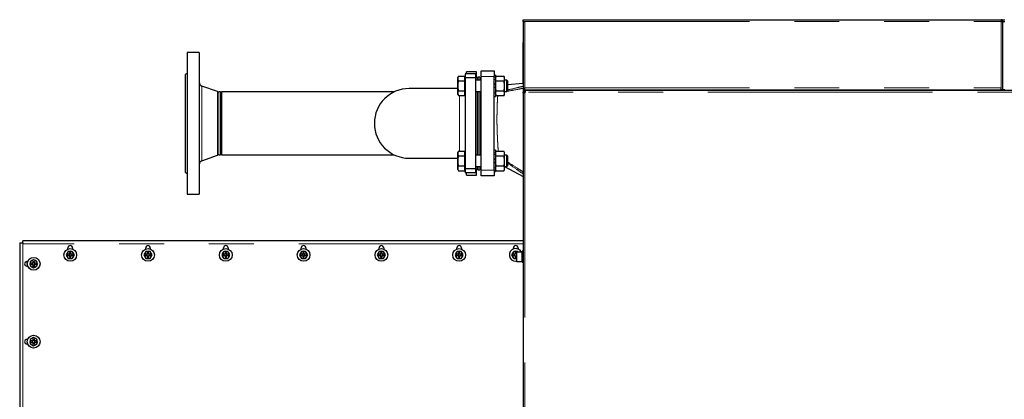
# Model space of a CAD drawing. Header units: millimetres. Extents: x 27 to 261, y 60 to 147.
# Tile 59 of 75: x 146 to 174, y 136 to 147. Entities that reach past the tile are written whole.
import ezdxf

# ---------------------------------------------------------------- set-up
doc = ezdxf.new("R2010")
doc.units = ezdxf.units.MM
doc.linetypes.add('PHANTOM', pattern=[12.7, 6.35, -1.27, 1.27, -1.27, 1.27, -1.27])

msp = doc.modelspace()

# ---------------------------------------------------------------- linework, layer by layer
at = {"color": 7, "linetype": 'Continuous', "lineweight": 25}
for p, q in [((159.91, 146.785), (159.91, 146.835)), ((159.91, 146.835), (159.96, 146.835)), ((159.91, 146.785), (159.96, 146.785)), ((159.91, 146.785), (159.91, 146.771)), ((159.91, 146.771), (159.91, 144.855)), ((159.935, 146.78), (159.935, 146.785)), ((159.96, 146.835), (173.43, 146.835)), ((173.43, 146.835), (173.43, 146.785)), ((173.48, 146.785), (173.455, 146.785)), ((173.455, 146.785), (173.455, 146.78)), ((173.48, 146.785), (173.48, 146.835)), ((173.48, 146.835), (173.53, 146.835)), ((173.48, 146.771), (173.48, 146.785)), ((173.48, 146.785), (173.53, 146.785)), ((173.48, 144.855), (173.48, 146.771)), ((173.505, 146.78), (173.505, 146.785)), ((159.91, 146.195), (159.9, 146.195)), ((159.9, 146.195), (159.9, 146.115)), ((159.9, 146.115), (159.9, 145.075)), ((150.744, 145.905), (150.404, 145.905)), ((150.404, 145.905), (150.404, 141.905)), ((150.744, 145.905), (150.744, 141.905)), ((158.724, 145.385), (159.084, 145.385)), ((158.724, 145.225), (158.724, 145.385)), ((159.084, 145.385), (159.084, 145.225)), ((150.404, 145.319), (150.344, 145.285)), ((150.344, 145.285), (150.344, 142.525)), ((158.079, 145.242), (158.058, 145.205)), ((158.058, 145.173), (158.058, 145.205)), ((158.058, 144.965), (158.058, 145.173)), ((158.079, 145.242), (158.258, 145.242)), ((158.079, 145.104), (158.258, 145.104)), ((158.258, 145.173), (158.258, 145.242)), ((158.264, 145.205), (158.258, 145.205)), ((158.258, 145.104), (158.258, 145.173)), ((158.258, 144.965), (158.258, 145.104)), ((158.564, 145.305), (158.264, 145.305)), ((158.264, 145.305), (158.264, 145.189)), ((158.564, 145.189), (158.264, 145.189)), ((158.264, 145.189), (158.264, 142.62)), ((158.304, 145.305), (158.304, 145.365)), ((158.584, 145.365), (158.304, 145.365)), ((158.564, 145.305), (158.564, 145.189)), ((158.604, 145.185), (158.564, 145.225)), ((158.564, 145.189), (158.564, 142.62)), ((158.724, 145.125), (158.564, 145.125)), ((158.584, 145.205), (158.584, 145.365)), ((158.624, 145.185), (158.584, 145.208)), ((158.624, 145.185), (158.604, 145.185)), ((158.604, 145.185), (158.604, 145.125)), ((158.684, 145.215), (158.624, 145.215)), ((158.624, 145.215), (158.624, 145.125)), ((158.684, 145.215), (158.684, 145.125)), ((158.724, 145.185), (158.684, 145.185)), ((158.724, 142.585), (158.724, 145.225)), ((159.124, 145.265), (159.084, 145.265)), ((159.084, 142.585), (159.084, 145.225)), ((159.124, 145.265), (159.124, 144.665)), ((159.144, 145.242), (159.124, 145.207)), ((159.144, 145.242), (159.364, 145.242)), ((159.144, 145.104), (159.364, 145.104)), ((159.384, 145.207), (159.364, 145.242)), ((159.384, 145.189), (159.384, 145.207)), ((159.384, 145.158), (159.384, 145.189)), ((159.384, 144.996), (159.384, 145.158)), ((159.444, 145.125), (159.384, 145.125)), ((159.464, 145.105), (159.444, 145.125)), ((159.444, 144.805), (159.444, 145.125)), ((159.464, 145.105), (159.464, 144.825)), ((151.262, 144.801), (150.823, 144.961)), ((158.058, 144.89), (156.684, 144.89)), ((158.058, 144.757), (158.058, 144.965)), ((158.079, 144.827), (158.258, 144.827)), ((158.258, 144.827), (158.258, 144.965)), ((158.258, 144.757), (158.258, 144.827)), ((159.144, 144.827), (159.364, 144.827)), ((159.384, 144.934), (159.384, 144.996)), ((159.384, 144.773), (159.384, 144.934)), ((159.444, 144.805), (159.464, 144.825)), ((159.91, 145.028), (159.464, 144.994)), ((159.9, 145.075), (159.9, 145.027)), ((159.91, 144.855), (159.91, 144.79)), ((159.96, 144.855), (159.91, 144.855)), ((159.935, 144.855), (159.935, 144.835)), ((159.935, 144.832), (159.935, 144.835)), ((196.841, 144.835), (159.935, 144.835)), ((159.935, 144.813), (159.935, 144.832)), ((159.96, 144.855), (159.96, 144.905)), ((159.96, 144.855), (173.43, 144.855)), ((161.306, 144.855), (161.306, 144.835)), ((161.358, 144.855), (161.358, 144.835)), ((161.462, 144.855), (161.462, 144.835)), ((161.514, 144.855), (161.514, 144.835)), ((171.306, 144.855), (171.306, 144.835)), ((171.358, 144.855), (171.358, 144.835)), ((171.462, 144.855), (171.462, 144.835)), ((171.514, 144.855), (171.514, 144.835)), ((173.43, 144.855), (173.43, 144.905)), ((173.48, 144.855), (173.43, 144.855)), ((173.53, 144.855), (173.48, 144.855)), ((151.344, 144.794), (151.303, 144.794)), ((151.344, 144.794), (151.344, 143.016)), ((156.26, 144.794), (151.374, 144.794)), ((151.374, 144.794), (151.374, 143.016)), ((158.058, 144.725), (158.058, 144.757)), ((158.058, 144.725), (158.079, 144.688)), ((158.079, 144.688), (158.258, 144.688)), ((158.258, 144.688), (158.258, 144.757)), ((158.258, 144.725), (158.264, 144.725)), ((158.564, 144.805), (158.724, 144.805)), ((158.604, 144.805), (158.604, 143.905)), ((158.624, 144.805), (158.624, 143.004)), ((158.684, 144.805), (158.684, 143.004)), ((159.084, 144.665), (159.124, 144.665)), ((159.124, 144.723), (159.144, 144.688)), ((159.144, 144.688), (159.364, 144.688)), ((159.364, 144.688), (159.384, 144.723)), ((159.384, 144.805), (159.444, 144.805)), ((159.384, 144.742), (159.384, 144.773)), ((159.384, 144.723), (159.384, 144.742)), ((159.91, 144.79), (159.93, 144.79)), ((159.91, 144.767), (159.91, 144.79)), ((159.91, 144.767), (159.91, 134.722)), ((159.93, 144.767), (159.91, 144.767)), ((159.93, 144.767), (159.93, 144.79)), ((159.955, 144.79), (159.93, 144.79)), ((159.965, 144.79), (159.955, 144.79)), ((158.604, 143.905), (158.604, 143.004)), ((150.823, 142.849), (151.262, 143.008)), ((151.303, 143.016), (151.344, 143.016)), ((151.374, 143.016), (156.26, 143.016)), ((156.684, 142.92), (158.058, 142.92)), ((158.079, 143.121), (158.058, 143.084)), ((158.058, 143.052), (158.058, 143.084)), ((158.058, 142.844), (158.058, 143.052)), ((158.079, 143.121), (158.258, 143.121)), ((158.079, 142.983), (158.258, 142.983)), ((158.258, 143.052), (158.258, 143.121)), ((158.264, 143.084), (158.258, 143.084)), ((158.258, 142.983), (158.258, 143.052)), ((158.258, 142.844), (158.258, 142.983)), ((158.724, 143.004), (158.564, 143.004)), ((159.124, 143.144), (159.084, 143.144)), ((159.124, 143.144), (159.124, 142.544)), ((159.144, 143.121), (159.124, 143.086)), ((159.144, 143.121), (159.364, 143.121)), ((159.144, 142.983), (159.364, 142.983)), ((159.384, 143.086), (159.364, 143.121)), ((159.384, 143.067), (159.384, 143.086)), ((159.384, 143.036), (159.384, 143.067)), ((159.384, 142.875), (159.384, 143.036)), ((159.444, 143.004), (159.384, 143.004)), ((159.384, 142.813), (159.384, 142.875)), ((159.464, 142.984), (159.444, 143.004)), ((159.444, 142.684), (159.444, 143.004)), ((159.464, 142.984), (159.464, 142.704)), ((158.058, 142.636), (158.058, 142.844)), ((158.058, 142.604), (158.058, 142.636)), ((158.058, 142.604), (158.079, 142.567)), ((158.079, 142.705), (158.258, 142.705)), ((158.258, 142.705), (158.258, 142.844)), ((158.258, 142.636), (158.258, 142.705)), ((158.258, 142.567), (158.258, 142.636)), ((158.258, 142.604), (158.264, 142.604)), ((158.564, 142.62), (158.264, 142.62)), ((158.264, 142.62), (158.264, 142.505)), ((158.564, 142.684), (158.724, 142.684)), ((158.564, 142.585), (158.604, 142.625)), ((158.564, 142.62), (158.564, 142.505)), ((158.584, 142.602), (158.624, 142.625)), ((158.584, 142.445), (158.584, 142.605)), ((158.604, 142.684), (158.604, 142.625)), ((158.604, 142.625), (158.624, 142.625)), ((158.624, 142.684), (158.624, 142.595)), ((158.624, 142.595), (158.684, 142.595)), ((158.684, 142.684), (158.684, 142.595)), ((158.684, 142.625), (158.724, 142.625)), ((159.124, 142.602), (159.144, 142.567)), ((159.144, 142.705), (159.364, 142.705)), ((159.364, 142.567), (159.384, 142.602)), ((159.384, 142.652), (159.384, 142.813)), ((159.384, 142.684), (159.444, 142.684)), ((159.384, 142.683), (159.91, 142.4)), ((159.384, 142.621), (159.384, 142.652)), ((159.384, 142.602), (159.384, 142.621)), ((159.444, 142.684), (159.464, 142.704)), ((150.344, 142.525), (150.404, 142.49)), ((158.079, 142.567), (158.258, 142.567)), ((158.564, 142.505), (158.264, 142.505)), ((158.304, 142.445), (158.304, 142.505)), ((158.304, 142.445), (158.584, 142.445)), ((158.724, 142.425), (158.724, 142.585)), ((159.084, 142.425), (158.724, 142.425)), ((159.084, 142.585), (159.084, 142.425)), ((159.084, 142.544), (159.124, 142.544)), ((159.144, 142.567), (159.364, 142.567)), ((150.404, 141.905), (150.744, 141.905)), ((145.668, 140.529), (145.668, 121.741)), ((145.668, 140.529), (145.753, 140.529)), ((145.753, 140.529), (145.753, 140.589)), ((159.91, 140.589), (145.753, 140.589)), ((145.753, 140.529), (145.753, 140.504)), ((147.033, 140.354), (147.033, 140.384)), ((147.163, 140.384), (147.163, 140.354)), ((149.233, 140.354), (149.233, 140.384)), ((149.363, 140.384), (149.363, 140.354)), ((151.433, 140.354), (151.433, 140.384)), ((151.563, 140.384), (151.563, 140.354)), ((153.633, 140.354), (153.633, 140.384)), ((153.763, 140.384), (153.763, 140.354)), ((155.833, 140.354), (155.833, 140.384)), ((155.963, 140.384), (155.963, 140.354)), ((158.033, 140.354), (158.033, 140.384)), ((158.163, 140.384), (158.163, 140.354)), ((159.633, 140.354), (159.633, 140.384)), ((159.763, 140.384), (159.763, 140.354)), ((147.04, 140.286), (146.983, 140.186)), ((146.983, 140.186), (147.04, 140.086)), ((147.078, 140.206), (147.028, 140.206)), ((147.028, 140.166), (147.028, 140.206)), ((147.028, 140.166), (147.078, 140.166)), ((147.156, 140.286), (147.04, 140.286)), ((147.04, 140.086), (147.156, 140.086)), ((147.068, 140.206), (147.068, 140.166)), ((147.078, 140.256), (147.118, 140.256)), ((147.078, 140.256), (147.078, 140.206)), ((147.118, 140.216), (147.078, 140.216)), ((147.078, 140.166), (147.078, 140.115)), ((147.078, 140.156), (147.118, 140.156)), ((147.118, 140.115), (147.078, 140.115)), ((147.118, 140.206), (147.118, 140.256)), ((147.169, 140.206), (147.118, 140.206)), ((147.118, 140.166), (147.169, 140.166)), ((147.118, 140.115), (147.118, 140.166)), ((147.128, 140.166), (147.128, 140.206)), ((147.214, 140.186), (147.156, 140.286)), ((147.156, 140.086), (147.214, 140.186)), ((147.169, 140.206), (147.169, 140.166)), ((149.24, 140.286), (149.183, 140.186)), ((149.183, 140.186), (149.24, 140.086)), ((149.278, 140.206), (149.228, 140.206)), ((149.228, 140.166), (149.228, 140.206)), ((149.228, 140.166), (149.278, 140.166)), ((149.356, 140.286), (149.24, 140.286)), ((149.24, 140.086), (149.356, 140.086)), ((149.268, 140.206), (149.268, 140.166)), ((149.278, 140.256), (149.318, 140.256)), ((149.278, 140.256), (149.278, 140.206)), ((149.318, 140.216), (149.278, 140.216)), ((149.278, 140.166), (149.278, 140.115)), ((149.278, 140.156), (149.318, 140.156)), ((149.318, 140.115), (149.278, 140.115)), ((149.318, 140.206), (149.318, 140.256)), ((149.369, 140.206), (149.318, 140.206)), ((149.318, 140.166), (149.369, 140.166)), ((149.318, 140.115), (149.318, 140.166)), ((149.328, 140.166), (149.328, 140.206)), ((149.414, 140.186), (149.356, 140.286)), ((149.356, 140.086), (149.414, 140.186)), ((149.369, 140.206), (149.369, 140.166)), ((151.44, 140.286), (151.383, 140.186)), ((151.383, 140.186), (151.44, 140.086)), ((151.478, 140.206), (151.428, 140.206)), ((151.428, 140.166), (151.428, 140.206)), ((151.428, 140.166), (151.478, 140.166)), ((151.556, 140.286), (151.44, 140.286)), ((151.44, 140.086), (151.556, 140.086)), ((151.468, 140.206), (151.468, 140.166)), ((151.478, 140.256), (151.518, 140.256)), ((151.478, 140.256), (151.478, 140.206)), ((151.518, 140.216), (151.478, 140.216)), ((151.478, 140.166), (151.478, 140.115)), ((151.478, 140.156), (151.518, 140.156)), ((151.518, 140.115), (151.478, 140.115)), ((151.518, 140.206), (151.518, 140.256)), ((151.569, 140.206), (151.518, 140.206)), ((151.518, 140.166), (151.569, 140.166)), ((151.518, 140.115), (151.518, 140.166)), ((151.528, 140.166), (151.528, 140.206)), ((151.614, 140.186), (151.556, 140.286)), ((151.556, 140.086), (151.614, 140.186)), ((151.569, 140.206), (151.569, 140.166)), ((153.64, 140.286), (153.583, 140.186)), ((153.583, 140.186), (153.64, 140.086)), ((153.678, 140.206), (153.628, 140.206)), ((153.628, 140.166), (153.628, 140.206)), ((153.628, 140.166), (153.678, 140.166)), ((153.756, 140.286), (153.64, 140.286)), ((153.64, 140.086), (153.756, 140.086)), ((153.668, 140.206), (153.668, 140.166)), ((153.678, 140.256), (153.718, 140.256)), ((153.678, 140.256), (153.678, 140.206)), ((153.718, 140.216), (153.678, 140.216)), ((153.678, 140.166), (153.678, 140.115)), ((153.678, 140.156), (153.718, 140.156)), ((153.718, 140.115), (153.678, 140.115)), ((153.718, 140.206), (153.718, 140.256)), ((153.769, 140.206), (153.718, 140.206)), ((153.718, 140.166), (153.769, 140.166)), ((153.718, 140.115), (153.718, 140.166)), ((153.728, 140.166), (153.728, 140.206)), ((153.814, 140.186), (153.756, 140.286)), ((153.756, 140.086), (153.814, 140.186)), ((153.769, 140.206), (153.769, 140.166)), ((155.84, 140.286), (155.783, 140.186)), ((155.783, 140.186), (155.84, 140.086)), ((155.878, 140.206), (155.828, 140.206)), ((155.828, 140.166), (155.828, 140.206)), ((155.828, 140.166), (155.878, 140.166)), ((155.956, 140.286), (155.84, 140.286)), ((155.84, 140.086), (155.956, 140.086)), ((155.868, 140.206), (155.868, 140.166)), ((155.878, 140.256), (155.918, 140.256)), ((155.878, 140.256), (155.878, 140.206)), ((155.918, 140.216), (155.878, 140.216)), ((155.878, 140.166), (155.878, 140.115)), ((155.878, 140.156), (155.918, 140.156)), ((155.918, 140.115), (155.878, 140.115)), ((155.918, 140.206), (155.918, 140.256)), ((155.969, 140.206), (155.918, 140.206)), ((155.918, 140.166), (155.969, 140.166)), ((155.918, 140.115), (155.918, 140.166)), ((155.928, 140.166), (155.928, 140.206)), ((156.014, 140.186), (155.956, 140.286)), ((155.956, 140.086), (156.014, 140.186)), ((155.969, 140.206), (155.969, 140.166)), ((158.04, 140.286), (157.983, 140.186)), ((157.983, 140.186), (158.04, 140.086)), ((158.078, 140.206), (158.028, 140.206)), ((158.028, 140.166), (158.028, 140.206)), ((158.028, 140.166), (158.078, 140.166)), ((158.156, 140.286), (158.04, 140.286)), ((158.04, 140.086), (158.156, 140.086)), ((158.068, 140.206), (158.068, 140.166)), ((158.078, 140.256), (158.118, 140.256)), ((158.078, 140.256), (158.078, 140.206)), ((158.118, 140.216), (158.078, 140.216)), ((158.078, 140.166), (158.078, 140.115)), ((158.078, 140.156), (158.118, 140.156)), ((158.118, 140.115), (158.078, 140.115)), ((158.118, 140.206), (158.118, 140.256)), ((158.169, 140.206), (158.118, 140.206)), ((158.118, 140.166), (158.169, 140.166)), ((158.118, 140.115), (158.118, 140.166)), ((158.128, 140.166), (158.128, 140.206)), ((158.214, 140.186), (158.156, 140.286)), ((158.156, 140.086), (158.214, 140.186)), ((158.169, 140.206), (158.169, 140.166)), ((159.64, 140.286), (159.583, 140.186)), ((159.583, 140.186), (159.64, 140.086)), ((159.678, 140.206), (159.628, 140.206)), ((159.628, 140.166), (159.628, 140.206)), ((159.628, 140.166), (159.678, 140.166)), ((159.756, 140.286), (159.64, 140.286)), ((159.64, 140.086), (159.72, 140.086)), ((159.668, 140.206), (159.668, 140.166)), ((159.678, 140.256), (159.718, 140.256)), ((159.678, 140.256), (159.678, 140.206)), ((159.718, 140.216), (159.678, 140.216)), ((159.678, 140.166), (159.678, 140.115)), ((159.678, 140.156), (159.718, 140.156)), ((159.718, 140.115), (159.678, 140.115)), ((159.718, 140.206), (159.718, 140.256)), ((159.72, 140.206), (159.718, 140.206)), ((159.718, 140.166), (159.72, 140.166)), ((159.718, 140.115), (159.718, 140.166)), ((159.72, 140.211), (159.72, 140.255)), ((159.72, 140.211), (159.72, 140.015)), ((159.88, 140.265), (159.73, 140.265)), ((159.768, 140.265), (159.756, 140.286)), ((159.91, 140.292), (159.88, 140.292)), ((159.88, 139.978), (159.88, 140.292)), ((145.89, 139.986), (145.833, 139.986)), ((145.895, 140), (145.873, 140)), ((145.873, 139.87), (145.895, 139.87)), ((146.063, 140.05), (145.963, 139.992)), ((145.963, 139.992), (145.963, 139.877)), ((145.963, 139.877), (146.063, 139.819)), ((146.043, 139.955), (145.993, 139.955)), ((145.993, 139.915), (145.993, 139.955)), ((145.993, 139.915), (146.043, 139.915)), ((146.033, 139.955), (146.033, 139.915)), ((146.043, 140.005), (146.083, 140.005)), ((146.043, 140.005), (146.043, 139.955)), ((146.083, 139.965), (146.043, 139.965)), ((146.043, 139.915), (146.043, 139.864)), ((146.043, 139.905), (146.083, 139.905)), ((146.083, 139.864), (146.043, 139.864)), ((146.163, 139.992), (146.063, 140.05)), ((146.063, 139.819), (146.163, 139.877)), ((146.083, 139.955), (146.083, 140.005)), ((146.134, 139.955), (146.083, 139.955)), ((146.083, 139.864), (146.083, 139.915)), ((146.083, 139.915), (146.134, 139.915)), ((146.093, 139.915), (146.093, 139.955)), ((146.134, 139.955), (146.134, 139.915)), ((146.163, 139.877), (146.163, 139.992)), ((159.698, 140.006), (159.723, 140.007)), ((159.73, 140.005), (159.88, 140.005)), ((159.88, 139.978), (159.91, 139.978)), ((145.895, 137.8), (145.873, 137.8)), ((145.873, 137.67), (145.895, 137.67)), ((146.063, 137.85), (145.963, 137.792)), ((145.963, 137.792), (145.963, 137.677)), ((145.963, 137.677), (146.063, 137.619)), ((146.043, 137.755), (145.993, 137.755)), ((145.993, 137.715), (145.993, 137.755)), ((145.993, 137.715), (146.043, 137.715)), ((146.033, 137.755), (146.033, 137.715)), ((146.043, 137.805), (146.083, 137.805)), ((146.043, 137.805), (146.043, 137.755)), ((146.083, 137.765), (146.043, 137.765)), ((146.043, 137.715), (146.043, 137.664)), ((146.043, 137.705), (146.083, 137.705)), ((146.083, 137.664), (146.043, 137.664)), ((146.163, 137.792), (146.063, 137.85)), ((146.063, 137.619), (146.163, 137.677)), ((146.083, 137.755), (146.083, 137.805)), ((146.134, 137.755), (146.083, 137.755)), ((146.083, 137.664), (146.083, 137.715)), ((146.083, 137.715), (146.134, 137.715)), ((146.093, 137.715), (146.093, 137.755)), ((146.134, 137.755), (146.134, 137.715)), ((146.163, 137.677), (146.163, 137.792))]:
    msp.add_line(p, q, dxfattribs=at)
at = {"color": 8, "linetype": 'PHANTOM', "lineweight": 18}
for p, q in [((159.96, 146.785), (173.43, 146.785)), ((159.96, 146.785), (159.96, 144.905)), ((173.43, 144.905), (173.43, 146.785)), ((159.91, 146.115), (159.9, 146.115)), ((159.084, 145.225), (158.724, 145.225)), ((150.823, 144.961), (150.823, 142.849)), ((159.91, 145.075), (159.9, 145.075)), ((159.96, 144.905), (173.43, 144.905)), ((151.262, 144.801), (151.262, 143.008)), ((151.303, 144.794), (151.303, 143.016)), ((159.955, 144.79), (159.955, 144.767)), ((159.955, 144.767), (159.955, 134.722)), ((196.886, 144.79), (159.965, 144.79)), ((158.724, 142.585), (159.084, 142.585)), ((145.753, 140.504), (145.753, 121.766)), ((159.91, 140.504), (145.753, 140.504)), ((159.73, 140.265), (159.73, 140.218)), ((159.73, 140.218), (159.73, 140.005))]:
    msp.add_line(p, q, dxfattribs=at)
at = {"color": 7, "linetype": 'Continuous', "lineweight": 25}
for centre in [(147.098, 140.186), (149.298, 140.186), (151.498, 140.186), (153.698, 140.186), (155.898, 140.186), (158.098, 140.186), (146.063, 139.935), (146.063, 137.735)]:
    msp.add_circle(centre, 0.18, dxfattribs=at)
for centre, radius, start, end in [((150.864, 145.073), 0.12, 180, 250), ((156.684, 143.905), 0.985, 90, 270), ((151.303, 144.914), 0.12, 250, 270), ((159.935, 144.79), 0.03, 310.8816, 359.9332), ((151.303, 142.896), 0.12, 90, 110), ((150.864, 142.736), 0.12, 110, 180), ((147.098, 140.384), 0.065, 0, 180), ((149.298, 140.384), 0.065, 0, 180), ((151.498, 140.384), 0.065, 0, 180), ((153.698, 140.384), 0.065, 0, 180), ((155.898, 140.384), 0.065, 0, 180), ((158.098, 140.384), 0.065, 0, 180), ((159.698, 140.186), 0.18, 26.033, 270), ((159.698, 140.384), 0.065, 0, 180), ((147.098, 140.186), 0.105, 132.2472, 167.7528), ((147.098, 140.186), 0.105, 192.2472, 227.7528), ((147.098, 140.186), 0.105, 72.2472, 107.7528), ((147.098, 140.186), 0.105, 252.2472, 287.7528), ((147.098, 140.186), 0.105, 12.2472, 47.7528), ((147.098, 140.186), 0.105, 312.2472, 347.7528), ((149.298, 140.186), 0.105, 132.2472, 167.7528), ((149.298, 140.186), 0.105, 192.2472, 227.7528), ((149.298, 140.186), 0.105, 72.2472, 107.7528), ((149.298, 140.186), 0.105, 252.2472, 287.7528), ((149.298, 140.186), 0.105, 12.2472, 47.7528), ((149.298, 140.186), 0.105, 312.2472, 347.7528), ((151.498, 140.186), 0.105, 132.2472, 167.7528), ((151.498, 140.186), 0.105, 192.2472, 227.7528), ((151.498, 140.186), 0.105, 72.2472, 107.7528), ((151.498, 140.186), 0.105, 252.2472, 287.7528), ((151.498, 140.186), 0.105, 12.2472, 47.7528), ((151.498, 140.186), 0.105, 312.2472, 347.7528), ((153.698, 140.186), 0.105, 132.2472, 167.7528), ((153.698, 140.186), 0.105, 192.2472, 227.7528), ((153.698, 140.186), 0.105, 72.2472, 107.7528), ((153.698, 140.186), 0.105, 252.2472, 287.7528), ((153.698, 140.186), 0.105, 12.2472, 47.7528), ((153.698, 140.186), 0.105, 312.2472, 347.7528), ((155.898, 140.186), 0.105, 132.2472, 167.7528), ((155.898, 140.186), 0.105, 192.2472, 227.7528), ((155.898, 140.186), 0.105, 72.2472, 107.7528), ((155.898, 140.186), 0.105, 252.2472, 287.7528), ((155.898, 140.186), 0.105, 12.2472, 47.7528), ((155.898, 140.186), 0.105, 312.2472, 347.7528), ((158.098, 140.186), 0.105, 132.2472, 167.7528), ((158.098, 140.186), 0.105, 192.2472, 227.7528), ((158.098, 140.186), 0.105, 72.2472, 107.7528), ((158.098, 140.186), 0.105, 252.2472, 287.7528), ((158.098, 140.186), 0.105, 12.2472, 47.7528), ((158.098, 140.186), 0.105, 312.2472, 347.7528), ((159.698, 140.186), 0.105, 132.2472, 167.7528), ((159.698, 140.186), 0.105, 192.2472, 227.7528), ((159.698, 140.186), 0.105, 72.2472, 107.7528), ((159.698, 140.186), 0.105, 252.2472, 281.9755), ((159.73, 140.255), 0.01, 90, 180), ((145.873, 139.935), 0.065, 90, 270), ((146.063, 139.935), 0.105, 162.2472, 197.7528), ((146.063, 139.935), 0.105, 102.2472, 137.7528), ((146.063, 139.935), 0.105, 222.2472, 257.7528), ((146.063, 139.935), 0.105, 42.2472, 77.7528), ((146.063, 139.935), 0.105, 282.2472, 317.7528), ((146.063, 139.935), 0.105, 342.2472, 17.7528), ((159.73, 140.015), 0.01, 180, 270), ((145.873, 137.735), 0.065, 90, 270), ((146.063, 137.735), 0.105, 162.2472, 197.7528), ((146.063, 137.735), 0.105, 102.2472, 137.7528), ((146.063, 137.735), 0.105, 222.2472, 257.7528), ((146.063, 137.735), 0.105, 42.2472, 77.7528), ((146.063, 137.735), 0.105, 282.2472, 317.7528), ((146.063, 137.735), 0.105, 342.2472, 17.7528)]:
    msp.add_arc(centre, radius, start, end, dxfattribs=at)
for points, knots in [([(159.91, 146.771), (159.91, 146.772), (159.912, 146.774), (159.921, 146.777), (159.934, 146.78), (159.948, 146.782), (159.957, 146.784), (159.96, 146.785)], [0, 0, 0, 0, 0.218171, 0.436328, 0.654489, 0.87265, 1, 1, 1, 1]), ([(173.48, 146.785), (173.479, 146.79), (173.478, 146.802), (173.469, 146.817), (173.456, 146.828), (173.442, 146.834), (173.433, 146.834), (173.43, 146.835)], [0, 0, 0, 0, 0.218152, 0.436321, 0.65448, 0.87265, 1, 1, 1, 1]), ([(173.455, 146.785), (173.455, 146.788), (173.454, 146.794), (173.449, 146.801), (173.442, 146.807), (173.435, 146.809), (173.431, 146.81), (173.43, 146.81)], [0, 0, 0, 0, 0.228382, 0.456742, 0.685054, 0.913378, 1, 1, 1, 1]), ([(173.43, 146.785), (173.436, 146.784), (173.447, 146.782), (173.462, 146.778), (173.474, 146.775), (173.479, 146.773), (173.48, 146.771), (173.48, 146.771)], [0, 0, 0, 0, 0.218143, 0.436301, 0.654487, 0.87265, 1, 1, 1, 1]), ([(173.48, 146.771), (173.48, 146.772), (173.482, 146.774), (173.491, 146.777), (173.504, 146.78), (173.518, 146.782), (173.527, 146.784), (173.53, 146.785)], [0, 0, 0, 0, 0.218166, 0.436318, 0.654497, 0.872653, 1, 1, 1, 1]), ([(158.079, 145.242), (158.077, 145.238), (158.07, 145.225), (158.06, 145.202), (158.059, 145.183), (158.058, 145.173)], [0, 0, 0, 0, 0.194808, 0.594666, 1, 1, 1, 1]), ([(158.058, 145.173), (158.058, 145.168), (158.059, 145.154), (158.065, 145.13), (158.075, 145.113), (158.079, 145.104)], [0, 0, 0, 0, 0.2191419, 0.6072724, 1, 1, 1, 1]), ([(158.079, 145.104), (158.073, 145.081), (158.061, 145.036), (158.059, 144.989), (158.058, 144.965)], [0, 0, 0, 0, 0.495456, 1, 1, 1, 1]), ([(159.124, 145.189), (159.125, 145.193), (159.128, 145.211), (159.137, 145.229), (159.144, 145.242)], [0, 0, 0, 0, 0.230817, 1, 1, 1, 1]), ([(159.144, 145.104), (159.141, 145.109), (159.131, 145.127), (159.127, 145.145), (159.124, 145.158)], [0, 0, 0, 0, 0.316669, 1, 1, 1, 1]), ([(159.124, 144.996), (159.124, 144.997), (159.127, 145.034), (159.136, 145.069), (159.144, 145.104)], [0, 0, 0, 0, 0.03001, 1, 1, 1, 1]), ([(159.384, 145.189), (159.383, 145.193), (159.38, 145.211), (159.371, 145.229), (159.364, 145.242)], [0, 0, 0, 0, 0.230815, 1, 1, 1, 1]), ([(159.364, 145.104), (159.367, 145.109), (159.377, 145.127), (159.381, 145.145), (159.384, 145.158)], [0, 0, 0, 0, 0.31667, 1, 1, 1, 1]), ([(159.384, 144.996), (159.384, 144.997), (159.381, 145.034), (159.372, 145.069), (159.364, 145.104)], [0, 0, 0, 0, 0.03001, 1, 1, 1, 1]), ([(158.058, 144.965), (158.058, 144.962), (158.058, 144.937), (158.063, 144.89), (158.074, 144.848), (158.079, 144.827)], [0, 0, 0, 0, 0.070098, 0.53079, 1, 1, 1, 1]), ([(158.079, 144.827), (158.073, 144.816), (158.061, 144.793), (158.059, 144.769), (158.058, 144.757)], [0, 0, 0, 0, 0.495458, 1, 1, 1, 1]), ([(159.144, 144.827), (159.143, 144.831), (159.133, 144.866), (159.128, 144.902), (159.124, 144.934)], [0, 0, 0, 0, 0.1078, 1, 1, 1, 1]), ([(159.124, 144.773), (159.124, 144.774), (159.127, 144.792), (159.136, 144.81), (159.144, 144.827)], [0, 0, 0, 0, 0.030005, 1, 1, 1, 1]), ([(159.364, 144.827), (159.365, 144.831), (159.375, 144.866), (159.38, 144.902), (159.384, 144.934)], [0, 0, 0, 0, 0.107795, 1, 1, 1, 1]), ([(159.384, 144.773), (159.384, 144.774), (159.381, 144.792), (159.372, 144.81), (159.364, 144.827)], [0, 0, 0, 0, 0.030005, 1, 1, 1, 1]), ([(159.935, 144.832), (159.937, 144.832), (159.941, 144.831), (159.947, 144.83), (159.952, 144.828), (159.957, 144.823), (159.961, 144.818), (159.963, 144.81), (159.965, 144.8), (159.965, 144.793), (159.965, 144.79)], [0, 0, 0, 0, 0.088495, 0.183984, 0.291062, 0.411874, 0.545596, 0.690517, 0.841947, 1, 1, 1, 1]), ([(158.058, 144.757), (158.058, 144.756), (158.058, 144.743), (158.063, 144.72), (158.074, 144.699), (158.079, 144.688)], [0, 0, 0, 0, 0.070097, 0.530788, 1, 1, 1, 1]), ([(159.144, 144.688), (159.143, 144.69), (159.133, 144.708), (159.128, 144.726), (159.124, 144.742)], [0, 0, 0, 0, 0.107803, 1, 1, 1, 1]), ([(159.364, 144.688), (159.365, 144.69), (159.375, 144.708), (159.38, 144.726), (159.384, 144.742)], [0, 0, 0, 0, 0.107798, 1, 1, 1, 1]), ([(159.955, 144.767), (159.952, 144.766), (159.947, 144.764), (159.939, 144.761), (159.93, 144.76), (159.923, 144.76), (159.917, 144.76), (159.913, 144.761), (159.91, 144.764), (159.91, 144.766), (159.91, 144.767)], [0, 0, 0, 0, 0.115361, 0.238984, 0.368199, 0.499999, 0.631869, 0.760881, 0.883217, 1, 1, 1, 1]), ([(159.937, 144.76), (159.936, 144.76), (159.934, 144.76), (159.931, 144.761), (159.93, 144.764), (159.93, 144.766), (159.93, 144.767)], [0, 0, 0, 0, 0.249834, 0.499875, 0.747483, 1, 1, 1, 1]), ([(159.935, 144.813), (159.939, 144.813), (159.945, 144.813), (159.952, 144.811), (159.957, 144.809), (159.96, 144.805), (159.963, 144.801), (159.965, 144.796), (159.965, 144.792), (159.965, 144.79)], [0, 0, 0, 0, 0.249267, 0.37447, 0.499724, 0.624875, 0.749997, 0.873984, 1, 1, 1, 1]), ([(158.079, 143.121), (158.077, 143.117), (158.07, 143.103), (158.06, 143.08), (158.059, 143.061), (158.058, 143.052)], [0, 0, 0, 0, 0.194808, 0.594666, 1, 1, 1, 1]), ([(158.058, 143.052), (158.058, 143.047), (158.059, 143.032), (158.065, 143.009), (158.075, 142.991), (158.079, 142.983)], [0, 0, 0, 0, 0.219142, 0.607273, 1, 1, 1, 1]), ([(158.079, 142.983), (158.073, 142.96), (158.061, 142.915), (158.059, 142.868), (158.058, 142.844)], [0, 0, 0, 0, 0.495455, 1, 1, 1, 1]), ([(159.124, 143.067), (159.125, 143.072), (159.128, 143.09), (159.137, 143.107), (159.144, 143.121)], [0, 0, 0, 0, 0.230817, 1, 1, 1, 1]), ([(159.144, 142.983), (159.141, 142.988), (159.131, 143.006), (159.127, 143.024), (159.124, 143.036)], [0, 0, 0, 0, 0.316669, 1, 1, 1, 1]), ([(159.124, 142.875), (159.124, 142.876), (159.127, 142.913), (159.136, 142.948), (159.144, 142.983)], [0, 0, 0, 0, 0.03001, 1, 1, 1, 1]), ([(159.384, 143.067), (159.383, 143.072), (159.38, 143.09), (159.371, 143.107), (159.364, 143.121)], [0, 0, 0, 0, 0.230815, 1, 1, 1, 1]), ([(159.364, 142.983), (159.367, 142.988), (159.377, 143.006), (159.381, 143.024), (159.384, 143.036)], [0, 0, 0, 0, 0.31667, 1, 1, 1, 1]), ([(159.384, 142.875), (159.384, 142.876), (159.381, 142.913), (159.372, 142.948), (159.364, 142.983)], [0, 0, 0, 0, 0.03001, 1, 1, 1, 1]), ([(158.058, 142.844), (158.058, 142.841), (158.058, 142.816), (158.063, 142.769), (158.074, 142.727), (158.079, 142.705)], [0, 0, 0, 0, 0.070098, 0.53079, 1, 1, 1, 1]), ([(158.079, 142.705), (158.073, 142.694), (158.061, 142.671), (158.059, 142.648), (158.058, 142.636)], [0, 0, 0, 0, 0.495458, 1, 1, 1, 1]), ([(158.058, 142.636), (158.058, 142.635), (158.058, 142.622), (158.063, 142.599), (158.074, 142.578), (158.079, 142.567)], [0, 0, 0, 0, 0.070096, 0.530788, 1, 1, 1, 1]), ([(159.144, 142.705), (159.143, 142.709), (159.133, 142.744), (159.128, 142.781), (159.124, 142.813)], [0, 0, 0, 0, 0.1078, 1, 1, 1, 1]), ([(159.124, 142.652), (159.124, 142.652), (159.127, 142.67), (159.136, 142.688), (159.144, 142.705)], [0, 0, 0, 0, 0.030005, 1, 1, 1, 1]), ([(159.144, 142.567), (159.143, 142.569), (159.133, 142.586), (159.128, 142.604), (159.124, 142.621)], [0, 0, 0, 0, 0.107804, 1, 1, 1, 1]), ([(159.364, 142.705), (159.365, 142.709), (159.375, 142.744), (159.38, 142.781), (159.384, 142.813)], [0, 0, 0, 0, 0.107795, 1, 1, 1, 1]), ([(159.384, 142.652), (159.384, 142.652), (159.381, 142.67), (159.372, 142.688), (159.364, 142.705)], [0, 0, 0, 0, 0.030005, 1, 1, 1, 1]), ([(159.364, 142.567), (159.365, 142.569), (159.375, 142.586), (159.38, 142.604), (159.384, 142.621)], [0, 0, 0, 0, 0.1077988, 1, 1, 1, 1])]:
    msp.add_open_spline(points, degree=3, knots=knots, dxfattribs=at)
at = {"color": 8, "linetype": 'PHANTOM', "lineweight": 18}
for points, knots in [([(159.91, 144.896), (159.853, 144.885), (159.698, 144.855), (159.545, 144.827), (159.448, 144.81)], [0, 0, 0, 0, 0.368091, 1, 1, 1, 1]), ([(159.464, 144.844), (159.558, 144.869), (159.706, 144.907), (159.855, 144.941), (159.91, 144.954)], [0, 0, 0, 0, 0.632843, 1, 1, 1, 1]), ([(158.11, 143.905), (158.11, 143.943), (158.11, 144.036), (158.11, 144.154), (158.11, 144.259), (158.11, 144.361), (158.109, 144.456), (158.109, 144.544), (158.109, 144.585), (158.108, 144.635), (158.108, 144.662), (158.108, 144.688)], [0, 0, 0, 0, 0.1260257, 0.3059643, 0.3986269, 0.4912895, 0.6712362, 0.7639007, 0.8565649, 0.857338, 1, 1, 1, 1]), ([(159.19, 144.688), (159.189, 144.676), (159.186, 144.639), (159.182, 144.57), (159.177, 144.485), (159.173, 144.394), (159.171, 144.3), (159.169, 144.204), (159.168, 144.106), (159.167, 144.006), (159.168, 143.903), (159.17, 143.8), (159.173, 143.696), (159.177, 143.593), (159.181, 143.49), (159.187, 143.389), (159.192, 143.29), (159.198, 143.2), (159.202, 143.145), (159.203, 143.121)], [0, 0, 0, 0, 0.028827, 0.087984, 0.147136, 0.207707, 0.268272, 0.32697, 0.385665, 0.446052, 0.506439, 0.567488, 0.62854, 0.691355, 0.754176, 0.818273, 0.882374, 0.948072, 1, 1, 1, 1]), ([(159.425, 144.805), (159.42, 144.804), (159.406, 144.802), (159.393, 144.799), (159.384, 144.798)], [0, 0, 0, 0, 0.348716, 1, 1, 1, 1]), ([(159.425, 144.805), (159.42, 144.804), (159.406, 144.802), (159.393, 144.799), (159.384, 144.798)], [0, 0, 0, 0, 0.348722, 1, 1, 1, 1]), ([(158.108, 143.121), (158.108, 143.126), (158.109, 143.163), (158.109, 143.228), (158.109, 143.313), (158.109, 143.404), (158.11, 143.503), (158.11, 143.607), (158.11, 143.696), (158.11, 143.796), (158.11, 143.868), (158.11, 143.905)], [0, 0, 0, 0, 0.02801, 0.208369, 0.301247, 0.394123, 0.574437, 0.667293, 0.760148, 0.87934, 1, 1, 1, 1]), ([(159.464, 142.82), (159.559, 142.759), (159.707, 142.663), (159.856, 142.566), (159.91, 142.532)], [0, 0, 0, 0, 0.640486, 1, 1, 1, 1]), ([(159.91, 142.475), (159.853, 142.515), (159.703, 142.619), (159.555, 142.726), (159.464, 142.792)], [0, 0, 0, 0, 0.382133, 1, 1, 1, 1])]:
    msp.add_open_spline(points, degree=3, knots=knots, dxfattribs=at)

doc.saveas('drawing.dxf')
